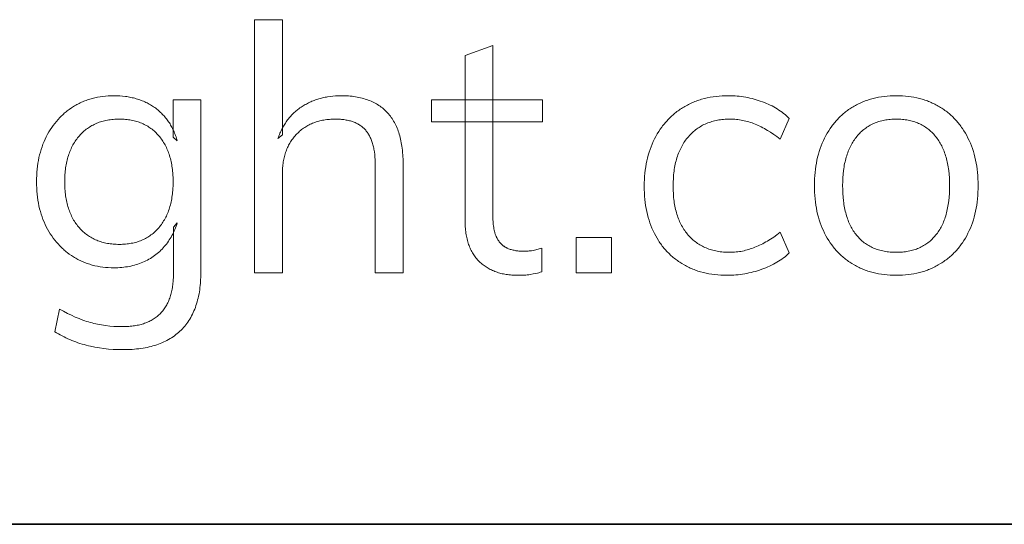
# Model space of a CAD drawing. Header units: millimetres. Extents: x -534 to -34, y 1269 to 1769.
# Tile 44 of 91: x -89.1 to -80.87, y 1281.01 to 1285.23. Entities that reach past the tile are written whole.
import ezdxf

# ---------------------------------------------------------------- set-up
doc = ezdxf.new("R2010")
doc.units = ezdxf.units.MM
doc.layers.add('ROXX_B.FLEX', color=7, linetype='Continuous', true_color=0x000000)

msp = doc.modelspace()

# ---------------------------------------------------------------- linework, layer by layer
at = {"layer": 'ROXX_B.FLEX', "lineweight": 0}
for points in [[(-87.1359, 1283.1115), (-87.1359, 1285.2263), (-87.1359, 1285.2263), (-86.9033, 1285.2263), (-86.9033, 1285.2262), (-86.9033, 1284.2638), (-86.9405, 1284.235), (-86.9367, 1284.2459), (-86.9327, 1284.2566), (-86.9286, 1284.2671), (-86.9243, 1284.2775), (-86.9198, 1284.2877), (-86.9152, 1284.2978), (-86.9104, 1284.3076), (-86.9054, 1284.3174), (-86.9003, 1284.3269), (-86.895, 1284.3363), (-86.8896, 1284.3455), (-86.884, 1284.3546), (-86.8783, 1284.3635), (-86.8724, 1284.3722), (-86.8663, 1284.3807), (-86.8601, 1284.3891), (-86.8537, 1284.3974), (-86.8472, 1284.4054), (-86.8405, 1284.4133), (-86.8337, 1284.4211), (-86.8267, 1284.4286), (-86.8195, 1284.436), (-86.8122, 1284.4433), (-86.8047, 1284.4503), (-86.797, 1284.4572), (-86.7893, 1284.464), (-86.7813, 1284.4705), (-86.7732, 1284.4769), (-86.7649, 1284.4832), (-86.7565, 1284.4893), (-86.7479, 1284.4952), (-86.7392, 1284.5009), (-86.7304, 1284.5065), (-86.7215, 1284.5119), (-86.7125, 1284.5171), (-86.7034, 1284.5221), (-86.6942, 1284.527), (-86.685, 1284.5317), (-86.6756, 1284.5362), (-86.6662, 1284.5405), (-86.6567, 1284.5446), (-86.6471, 1284.5486), (-86.6374, 1284.5524), (-86.6276, 1284.5561), (-86.6178, 1284.5595), (-86.6079, 1284.5628), (-86.5978, 1284.5659), (-86.5877, 1284.5688), (-86.5776, 1284.5715), (-86.5673, 1284.5741), (-86.5569, 1284.5765), (-86.5465, 1284.5787), (-86.536, 1284.5807), (-86.5254, 1284.5826), (-86.5039, 1284.5857), (-86.4821, 1284.5882), (-86.46, 1284.59), (-86.4375, 1284.591), (-86.4147, 1284.5914), (-86.3986, 1284.5913), (-86.3827, 1284.5908), (-86.3671, 1284.5901), (-86.3517, 1284.5892), (-86.3366, 1284.5879), (-86.3217, 1284.5864), (-86.3071, 1284.5846), (-86.2928, 1284.5825), (-86.2787, 1284.5801), (-86.2648, 1284.5774), (-86.2512, 1284.5745), (-86.2379, 1284.5713), (-86.2248, 1284.5678), (-86.212, 1284.564), (-86.1994, 1284.56), (-86.1871, 1284.5556), (-86.175, 1284.551), (-86.1632, 1284.5461), (-86.1517, 1284.541), (-86.1404, 1284.5355), (-86.1293, 1284.5298), (-86.1185, 1284.5238), (-86.108, 1284.5175), (-86.0977, 1284.5109), (-86.0877, 1284.5041), (-86.0779, 1284.497), (-86.0684, 1284.4896), (-86.0591, 1284.4819), (-86.0501, 1284.4739), (-86.0413, 1284.4657), (-86.0328, 1284.4572), (-86.0245, 1284.4484), (-86.0165, 1284.4393), (-86.0088, 1284.4299), (-86.0013, 1284.4203), (-85.9941, 1284.4104), (-85.9871, 1284.4002), (-85.9804, 1284.3897), (-85.9739, 1284.379), (-85.9677, 1284.368), (-85.9617, 1284.3566), (-85.956, 1284.3451), (-85.9505, 1284.3332), (-85.9453, 1284.3211), (-85.9404, 1284.3086), (-85.9357, 1284.2959), (-85.9312, 1284.283), (-85.927, 1284.2697), (-85.9231, 1284.2562), (-85.9194, 1284.2423), (-85.916, 1284.2282), (-85.9128, 1284.2139), (-85.9099, 1284.1992), (-85.9072, 1284.1843), (-85.9048, 1284.1691), (-85.9027, 1284.1536), (-85.9008, 1284.1378), (-85.8991, 1284.1218), (-85.8966, 1284.0888), (-85.895, 1284.0548), (-85.8945, 1284.0196), (-85.8945, 1284.0196), (-85.8945, 1283.1115), (-85.8945, 1283.1115), (-86.1274, 1283.1115), (-86.1274, 1283.1115), (-86.1274, 1284.0081), (-86.1278, 1284.0328), (-86.1287, 1284.0566), (-86.1303, 1284.0797), (-86.1325, 1284.1019), (-86.1353, 1284.1232), (-86.1369, 1284.1336), (-86.1387, 1284.1437), (-86.1407, 1284.1536), (-86.1428, 1284.1634), (-86.1451, 1284.1729), (-86.1475, 1284.1822), (-86.1501, 1284.1913), (-86.1528, 1284.2002), (-86.1557, 1284.2088), (-86.1588, 1284.2173), (-86.162, 1284.2255), (-86.1654, 1284.2336), (-86.1689, 1284.2414), (-86.1726, 1284.249), (-86.1764, 1284.2564), (-86.1804, 1284.2636), (-86.1846, 1284.2706), (-86.1889, 1284.2774), (-86.1934, 1284.284), (-86.198, 1284.2903), (-86.2028, 1284.2964), (-86.2078, 1284.3024), (-86.2129, 1284.3081), (-86.2182, 1284.3137), (-86.2237, 1284.3191), (-86.2293, 1284.3243), (-86.2352, 1284.3293), (-86.2412, 1284.3342), (-86.2474, 1284.3389), (-86.2538, 1284.3433), (-86.2603, 1284.3476), (-86.267, 1284.3518), (-86.274, 1284.3557), (-86.281, 1284.3594), (-86.2883, 1284.363), (-86.2958, 1284.3664), (-86.3034, 1284.3696), (-86.3112, 1284.3726), (-86.3192, 1284.3754), (-86.3274, 1284.3781), (-86.3357, 1284.3806), (-86.3442, 1284.3829), (-86.353, 1284.385), (-86.3618, 1284.3869), (-86.3709, 1284.3886), (-86.3802, 1284.3902), (-86.3896, 1284.3915), (-86.3992, 1284.3927), (-86.409, 1284.3937), (-86.419, 1284.3946), (-86.4291, 1284.3952), (-86.4395, 1284.3957), (-86.45, 1284.3959), (-86.4607, 1284.396), (-86.4732, 1284.3959), (-86.4855, 1284.3955), (-86.4977, 1284.3949), (-86.5097, 1284.3941), (-86.5215, 1284.393), (-86.5332, 1284.3917), (-86.5448, 1284.3901), (-86.5562, 1284.3883), (-86.5674, 1284.3863), (-86.5785, 1284.384), (-86.5894, 1284.3814), (-86.6002, 1284.3787), (-86.6108, 1284.3757), (-86.6212, 1284.3724), (-86.6315, 1284.3689), (-86.6417, 1284.3652), (-86.6517, 1284.3612), (-86.6615, 1284.3569), (-86.6712, 1284.3525), (-86.6807, 1284.3478), (-86.69, 1284.3428), (-86.6992, 1284.3376), (-86.7083, 1284.3322), (-86.7172, 1284.3265), (-86.7259, 1284.3205), (-86.7345, 1284.3144), (-86.7429, 1284.308), (-86.7512, 1284.3013), (-86.7593, 1284.2944), (-86.7672, 1284.2872), (-86.775, 1284.2798), (-86.7827, 1284.2722), (-86.7901, 1284.2644), (-86.7973, 1284.2565), (-86.8042, 1284.2483), (-86.8109, 1284.2401), (-86.8174, 1284.2316), (-86.8236, 1284.223), (-86.8297, 1284.2142), (-86.8354, 1284.2052), (-86.841, 1284.196), (-86.8463, 1284.1867), (-86.8513, 1284.1772), (-86.8562, 1284.1676), (-86.8608, 1284.1578), (-86.8651, 1284.1478), (-86.8692, 1284.1376), (-86.8731, 1284.1273), (-86.8768, 1284.1168), (-86.8802, 1284.1061), (-86.8834, 1284.0953), (-86.8864, 1284.0843), (-86.8891, 1284.0731), (-86.8915, 1284.0617), (-86.8938, 1284.0502), (-86.8958, 1284.0385), (-86.8976, 1284.0267), (-86.8991, 1284.0147), (-86.9004, 1284.0025), (-86.9015, 1283.9901), (-86.9023, 1283.9776), (-86.9029, 1283.9649), (-86.9032, 1283.952), (-86.9033, 1283.939), (-86.9033, 1283.9389), (-86.9033, 1283.1115), (-86.9034, 1283.1115)], [(-84.7366, 1283.3185), (-84.7366, 1283.1203), (-84.7489, 1283.1167), (-84.761, 1283.1134), (-84.7732, 1283.1104), (-84.7853, 1283.1076), (-84.8093, 1283.1026), (-84.8331, 1283.0985), (-84.8451, 1283.0968), (-84.8574, 1283.0954), (-84.8701, 1283.0941), (-84.883, 1283.0932), (-84.8962, 1283.0924), (-84.9098, 1283.0919), (-84.9376, 1283.0915), (-84.9502, 1283.0916), (-84.9625, 1283.092), (-84.9747, 1283.0925), (-84.9867, 1283.0933), (-84.9986, 1283.0943), (-85.0103, 1283.0955), (-85.0219, 1283.097), (-85.0333, 1283.0987), (-85.0445, 1283.1006), (-85.0556, 1283.1027), (-85.0665, 1283.1051), (-85.0772, 1283.1077), (-85.0878, 1283.1105), (-85.0982, 1283.1135), (-85.1085, 1283.1168), (-85.1186, 1283.1202), (-85.1285, 1283.1239), (-85.1383, 1283.1279), (-85.1479, 1283.132), (-85.1574, 1283.1364), (-85.1667, 1283.141), (-85.1758, 1283.1458), (-85.1848, 1283.1509), (-85.1936, 1283.1562), (-85.2022, 1283.1617), (-85.2107, 1283.1674), (-85.2191, 1283.1734), (-85.2272, 1283.1796), (-85.2352, 1283.186), (-85.2431, 1283.1926), (-85.2507, 1283.1995), (-85.2582, 1283.2066), (-85.2656, 1283.2138), (-85.2726, 1283.2214), (-85.2795, 1283.2291), (-85.2861, 1283.237), (-85.2925, 1283.2452), (-85.2987, 1283.2536), (-85.3046, 1283.2623), (-85.3103, 1283.2711), (-85.3158, 1283.2802), (-85.321, 1283.2895), (-85.326, 1283.2991), (-85.3308, 1283.3088), (-85.3354, 1283.3188), (-85.3397, 1283.329), (-85.3438, 1283.3395), (-85.3476, 1283.3501), (-85.3512, 1283.361), (-85.3546, 1283.3721), (-85.3578, 1283.3834), (-85.3607, 1283.395), (-85.3634, 1283.4068), (-85.3658, 1283.4188), (-85.368, 1283.431), (-85.37, 1283.4434), (-85.3718, 1283.4561), (-85.3733, 1283.469), (-85.3746, 1283.4821), (-85.3756, 1283.4954), (-85.3764, 1283.509), (-85.377, 1283.5228), (-85.3775, 1283.551), (-85.3775, 1283.5511), (-85.3775, 1284.9274), (-85.3775, 1284.9274), (-85.1446, 1285.0109), (-85.1446, 1285.0109), (-85.1446, 1283.5826), (-85.1445, 1283.5684), (-85.1441, 1283.5547), (-85.1434, 1283.5414), (-85.1425, 1283.5284), (-85.1414, 1283.5159), (-85.14, 1283.5037), (-85.1383, 1283.492), (-85.1364, 1283.4806), (-85.1342, 1283.4697), (-85.1318, 1283.4591), (-85.1291, 1283.449), (-85.1276, 1283.4441), (-85.1261, 1283.4392), (-85.1245, 1283.4345), (-85.1229, 1283.4299), (-85.1212, 1283.4254), (-85.1194, 1283.421), (-85.1175, 1283.4167), (-85.1156, 1283.4125), (-85.1137, 1283.4084), (-85.1096, 1283.4005), (-85.1074, 1283.3967), (-85.1053, 1283.3929), (-85.1031, 1283.3892), (-85.1008, 1283.3856), (-85.0985, 1283.3821), (-85.0961, 1283.3786), (-85.0937, 1283.3753), (-85.0913, 1283.372), (-85.0888, 1283.3687), (-85.0862, 1283.3656), (-85.0836, 1283.3625), (-85.0809, 1283.3595), (-85.0782, 1283.3566), (-85.0755, 1283.3537), (-85.0727, 1283.3509), (-85.0698, 1283.3482), (-85.0669, 1283.3456), (-85.064, 1283.3431), (-85.061, 1283.3406), (-85.0579, 1283.3382), (-85.0548, 1283.3359), (-85.0517, 1283.3336), (-85.0485, 1283.3314), (-85.0452, 1283.3293), (-85.0419, 1283.3273), (-85.0386, 1283.3254), (-85.0352, 1283.3235), (-85.0318, 1283.3217), (-85.0283, 1283.3199), (-85.0247, 1283.3183), (-85.0211, 1283.3167), (-85.0139, 1283.3138), (-85.0066, 1283.311), (-84.9991, 1283.3085), (-84.9915, 1283.3061), (-84.9838, 1283.3039), (-84.9761, 1283.302), (-84.9681, 1283.3002), (-84.9601, 1283.2986), (-84.952, 1283.2971), (-84.9438, 1283.2959), (-84.9354, 1283.2949), (-84.927, 1283.294), (-84.9184, 1283.2934), (-84.9097, 1283.2929), (-84.9009, 1283.2926), (-84.892, 1283.2925), (-84.871, 1283.2928), (-84.8609, 1283.2933), (-84.851, 1283.2939), (-84.8414, 1283.2947), (-84.8321, 1283.2958), (-84.823, 1283.297), (-84.8054, 1283.2999), (-84.7963, 1283.3017), (-84.7871, 1283.3038), (-84.7775, 1283.3062), (-84.7677, 1283.3089), (-84.7576, 1283.3118)], [(-88.2363, 1282.4707), (-88.2769, 1282.4712), (-88.3169, 1282.473), (-88.3562, 1282.4759), (-88.3948, 1282.48), (-88.4327, 1282.4852), (-88.47, 1282.4917), (-88.5065, 1282.4993), (-88.5246, 1282.5035), (-88.5425, 1282.508), (-88.5601, 1282.5128), (-88.5777, 1282.5179), (-88.595, 1282.5233), (-88.6122, 1282.529), (-88.6292, 1282.535), (-88.6461, 1282.5413), (-88.6628, 1282.5478), (-88.6793, 1282.5547), (-88.6956, 1282.5619), (-88.7118, 1282.5693), (-88.7278, 1282.577), (-88.7436, 1282.5851), (-88.7593, 1282.5934), (-88.7748, 1282.602), (-88.7901, 1282.6109), (-88.8052, 1282.6201), (-88.8052, 1282.6201), (-88.7652, 1282.8098), (-88.7318, 1282.7912), (-88.6987, 1282.7738), (-88.666, 1282.7578), (-88.6338, 1282.7431), (-88.6021, 1282.7298), (-88.5707, 1282.7178), (-88.5553, 1282.7123), (-88.5399, 1282.7072), (-88.5246, 1282.7024), (-88.5095, 1282.6979), (-88.4943, 1282.6937), (-88.4789, 1282.6898), (-88.4632, 1282.6861), (-88.4472, 1282.6828), (-88.431, 1282.6796), (-88.4146, 1282.6768), (-88.3979, 1282.6742), (-88.3809, 1282.6719), (-88.3463, 1282.6681), (-88.3106, 1282.6654), (-88.2739, 1282.6638), (-88.2363, 1282.6632), (-88.2109, 1282.6637), (-88.1985, 1282.6642), (-88.1862, 1282.6649), (-88.1742, 1282.6659), (-88.1623, 1282.6671), (-88.1507, 1282.6685), (-88.1392, 1282.6701), (-88.1279, 1282.672), (-88.1169, 1282.674), (-88.106, 1282.6763), (-88.0953, 1282.6788), (-88.0848, 1282.6815), (-88.0745, 1282.6844), (-88.0643, 1282.6875), (-88.0544, 1282.6908), (-88.0447, 1282.6944), (-88.0351, 1282.6982), (-88.0258, 1282.7022), (-88.0166, 1282.7064), (-88.0077, 1282.7108), (-87.9989, 1282.7154), (-87.9903, 1282.7203), (-87.9819, 1282.7254), (-87.9738, 1282.7307), (-87.9658, 1282.7362), (-87.958, 1282.7419), (-87.9504, 1282.7478), (-87.943, 1282.754), (-87.9358, 1282.7603), (-87.9288, 1282.7669), (-87.922, 1282.7737), (-87.9153, 1282.7807), (-87.9089, 1282.788), (-87.9027, 1282.7954), (-87.8967, 1282.803), (-87.8909, 1282.8109), (-87.8853, 1282.819), (-87.8799, 1282.8273), (-87.8748, 1282.8358), (-87.8698, 1282.8445), (-87.8651, 1282.8534), (-87.8605, 1282.8626), (-87.8562, 1282.8719), (-87.8521, 1282.8815), (-87.8482, 1282.8912), (-87.8445, 1282.9012), (-87.841, 1282.9114), (-87.8377, 1282.9218), (-87.8347, 1282.9324), (-87.8318, 1282.9432), (-87.8292, 1282.9542), (-87.8267, 1282.9655), (-87.8245, 1282.9769), (-87.8225, 1282.9886), (-87.8207, 1283.0004), (-87.8191, 1283.0125), (-87.8178, 1283.0248), (-87.8166, 1283.0372), (-87.8156, 1283.0499), (-87.8144, 1283.0759), (-87.8139, 1283.1027), (-87.8139, 1283.1028), (-87.8139, 1283.4935), (-87.7824, 1283.531), (-87.7869, 1283.5167), (-87.7917, 1283.5027), (-87.7967, 1283.4889), (-87.8021, 1283.4753), (-87.8078, 1283.462), (-87.8138, 1283.4489), (-87.8201, 1283.4361), (-87.8267, 1283.4235), (-87.8336, 1283.4111), (-87.8408, 1283.399), (-87.8483, 1283.3871), (-87.8561, 1283.3755), (-87.8642, 1283.3641), (-87.8726, 1283.353), (-87.8814, 1283.3421), (-87.8904, 1283.3314), (-87.8996, 1283.3209), (-87.9091, 1283.3108), (-87.9189, 1283.3009), (-87.9289, 1283.2913), (-87.9392, 1283.2821), (-87.9498, 1283.2731), (-87.9607, 1283.2645), (-87.9718, 1283.2562), (-87.9832, 1283.2481), (-87.9948, 1283.2404), (-88.0067, 1283.233), (-88.0189, 1283.2259), (-88.0313, 1283.2191), (-88.0439, 1283.2127), (-88.0568, 1283.2065), (-88.07, 1283.2006), (-88.0834, 1283.1951), (-88.097, 1283.1899), (-88.1109, 1283.185), (-88.1249, 1283.1805), (-88.1392, 1283.1764), (-88.1537, 1283.1727), (-88.1685, 1283.1692), (-88.1834, 1283.1662), (-88.1986, 1283.1635), (-88.214, 1283.1611), (-88.2297, 1283.1592), (-88.2456, 1283.1575), (-88.2617, 1283.1563), (-88.278, 1283.1554), (-88.2945, 1283.1548), (-88.3113, 1283.1547), (-88.3352, 1283.155), (-88.3587, 1283.1561), (-88.3819, 1283.1578), (-88.4046, 1283.1603), (-88.427, 1283.1635), (-88.449, 1283.1674), (-88.4706, 1283.172), (-88.4813, 1283.1745), (-88.4919, 1283.1773), (-88.5024, 1283.1802), (-88.5128, 1283.1833), (-88.5231, 1283.1866), (-88.5333, 1283.19), (-88.5434, 1283.1936), (-88.5535, 1283.1974), (-88.5634, 1283.2014), (-88.5733, 1283.2056), (-88.583, 1283.2099), (-88.5927, 1283.2144), (-88.6023, 1283.2191), (-88.6117, 1283.2239), (-88.6211, 1283.229), (-88.6304, 1283.2342), (-88.6397, 1283.2396), (-88.6488, 1283.2451), (-88.6667, 1283.2567), (-88.6841, 1283.2689), (-88.701, 1283.2816), (-88.7093, 1283.2881), (-88.7174, 1283.2948), (-88.7255, 1283.3016), (-88.7334, 1283.3086), (-88.7412, 1283.3157), (-88.7488, 1283.3229), (-88.7638, 1283.3378), (-88.7782, 1283.3532), (-88.7922, 1283.3692), (-88.8056, 1283.3857), (-88.8186, 1283.4028), (-88.8311, 1283.4204), (-88.8431, 1283.4386), (-88.8546, 1283.4573), (-88.8656, 1283.4765), (-88.8761, 1283.4963), (-88.886, 1283.5166), (-88.8952, 1283.5374), (-88.9038, 1283.5586), (-88.9118, 1283.5802), (-88.9191, 1283.6023), (-88.9258, 1283.6247), (-88.9319, 1283.6477), (-88.9373, 1283.671), (-88.9421, 1283.6947), (-88.9463, 1283.7189), (-88.9498, 1283.7435), (-88.9527, 1283.7686), (-88.9549, 1283.7941), (-88.9565, 1283.8199), (-88.9575, 1283.8463), (-88.9578, 1283.873), (-88.9575, 1283.8998), (-88.9565, 1283.9261), (-88.9549, 1283.952), (-88.9527, 1283.9774), (-88.9498, 1284.0024), (-88.9463, 1284.027), (-88.9421, 1284.0512), (-88.9373, 1284.0749), (-88.9319, 1284.0982), (-88.9258, 1284.1211), (-88.9191, 1284.1435), (-88.9118, 1284.1655), (-88.9038, 1284.1871), (-88.8952, 1284.2083), (-88.886, 1284.2291), (-88.8761, 1284.2494), (-88.8656, 1284.2693), (-88.8546, 1284.2886), (-88.8431, 1284.3073), (-88.8311, 1284.3255), (-88.8186, 1284.3431), (-88.8056, 1284.3602), (-88.7922, 1284.3768), (-88.7782, 1284.3928), (-88.7638, 1284.4082), (-88.7563, 1284.4157), (-88.7488, 1284.4231), (-88.7412, 1284.4304), (-88.7334, 1284.4375), (-88.7255, 1284.4444), (-88.7174, 1284.4512), (-88.7093, 1284.4579), (-88.701, 1284.4645), (-88.6841, 1284.4772), (-88.6667, 1284.4893), (-88.6488, 1284.5009), (-88.6397, 1284.5065), (-88.6304, 1284.5119), (-88.6211, 1284.5171), (-88.6117, 1284.5221), (-88.6023, 1284.527), (-88.5927, 1284.5317), (-88.583, 1284.5362), (-88.5733, 1284.5405), (-88.5634, 1284.5446), (-88.5535, 1284.5486), (-88.5434, 1284.5524), (-88.5333, 1284.5561), (-88.5231, 1284.5595), (-88.5128, 1284.5628), (-88.5024, 1284.5659), (-88.4919, 1284.5688), (-88.4813, 1284.5715), (-88.4706, 1284.5741), (-88.449, 1284.5787), (-88.427, 1284.5826), (-88.4046, 1284.5857), (-88.3819, 1284.5882), (-88.3587, 1284.59), (-88.3352, 1284.591), (-88.3113, 1284.5914), (-88.2865, 1284.591), (-88.262, 1284.5899), (-88.2381, 1284.5879), (-88.2147, 1284.5852), (-88.2031, 1284.5836), (-88.1917, 1284.5817), (-88.1804, 1284.5797), (-88.1692, 1284.5775), (-88.1581, 1284.5751), (-88.1472, 1284.5725), (-88.1364, 1284.5697), (-88.1256, 1284.5667), (-88.1151, 1284.5635), (-88.1046, 1284.5601), (-88.0943, 1284.5565), (-88.084, 1284.5528), (-88.0739, 1284.5488), (-88.0639, 1284.5446), (-88.0541, 1284.5403), (-88.0443, 1284.5358), (-88.0347, 1284.531), (-88.0252, 1284.5261), (-88.0158, 1284.521), (-88.0066, 1284.5157), (-87.9974, 1284.5102), (-87.9884, 1284.5045), (-87.9795, 1284.4986), (-87.9707, 1284.4925), (-87.9621, 1284.4862), (-87.9537, 1284.4797), (-87.9454, 1284.4732), (-87.9373, 1284.4664), (-87.9294, 1284.4595), (-87.9216, 1284.4524), (-87.9141, 1284.4452), (-87.9067, 1284.4379), (-87.8995, 1284.4304), (-87.8924, 1284.4227), (-87.8856, 1284.4149), (-87.8789, 1284.4069), (-87.8724, 1284.3988), (-87.8661, 1284.3905), (-87.8599, 1284.382), (-87.8539, 1284.3734), (-87.8481, 1284.3647), (-87.8425, 1284.3558), (-87.8371, 1284.3467), (-87.8318, 1284.3375), (-87.8267, 1284.3281), (-87.8218, 1284.3186), (-87.8171, 1284.3089), (-87.8125, 1284.2991), (-87.8081, 1284.2891), (-87.8039, 1284.2789), (-87.7999, 1284.2686), (-87.796, 1284.2581), (-87.7923, 1284.2475), (-87.7888, 1284.2367), (-87.7855, 1284.2258), (-87.7824, 1284.2147), (-87.8168, 1284.2466), (-87.8168, 1284.2466), (-87.8168, 1284.557), (-87.8167, 1284.557), (-87.5842, 1284.557), (-87.5842, 1284.557), (-87.5842, 1283.1231), (-87.5848, 1283.0831), (-87.5868, 1283.0443), (-87.5882, 1283.0254), (-87.59, 1283.0068), (-87.5921, 1282.9886), (-87.5945, 1282.9706), (-87.5973, 1282.953), (-87.6003, 1282.9357), (-87.6037, 1282.9187), (-87.6074, 1282.902), (-87.6115, 1282.8856), (-87.6158, 1282.8696), (-87.6205, 1282.8538), (-87.6255, 1282.8384), (-87.6308, 1282.8233), (-87.6365, 1282.8085), (-87.6424, 1282.794), (-87.6487, 1282.7798), (-87.6553, 1282.766), (-87.6623, 1282.7525), (-87.6695, 1282.7392), (-87.6771, 1282.7263), (-87.685, 1282.7138), (-87.6933, 1282.7015), (-87.7018, 1282.6895), (-87.7107, 1282.6779), (-87.7199, 1282.6666), (-87.7294, 1282.6555), (-87.7392, 1282.6448), (-87.7494, 1282.6345), (-87.7599, 1282.6244), (-87.7707, 1282.6146), (-87.7818, 1282.6052), (-87.7932, 1282.5961), (-87.8049, 1282.5873), (-87.8169, 1282.5788), (-87.8292, 1282.5707), (-87.8418, 1282.5628), (-87.8547, 1282.5553), (-87.868, 1282.5481), (-87.8815, 1282.5412), (-87.8953, 1282.5347), (-87.9095, 1282.5284), (-87.9239, 1282.5225), (-87.9387, 1282.5169), (-87.9538, 1282.5116), (-87.9691, 1282.5067), (-87.9848, 1282.502), (-88.0008, 1282.4977), (-88.0171, 1282.4937), (-88.0337, 1282.49), (-88.0506, 1282.4867), (-88.0678, 1282.4836), (-88.0853, 1282.4809), (-88.1031, 1282.4785), (-88.1212, 1282.4764), (-88.1396, 1282.4747), (-88.1583, 1282.4732), (-88.1774, 1282.4721), (-88.1967, 1282.4713)], [(-83.188, 1283.0915), (-83.2143, 1283.0919), (-83.2403, 1283.0929), (-83.2657, 1283.0947), (-83.2907, 1283.0972), (-83.3153, 1283.1005), (-83.3394, 1283.1044), (-83.3631, 1283.1091), (-83.3863, 1283.1144), (-83.409, 1283.1205), (-83.4202, 1283.1239), (-83.4313, 1283.1274), (-83.4423, 1283.131), (-83.4532, 1283.1349), (-83.4639, 1283.1389), (-83.4746, 1283.1432), (-83.4851, 1283.1476), (-83.4955, 1283.1521), (-83.5058, 1283.1569), (-83.516, 1283.1618), (-83.5261, 1283.167), (-83.536, 1283.1723), (-83.5459, 1283.1777), (-83.5653, 1283.1892), (-83.5748, 1283.1952), (-83.5842, 1283.2012), (-83.5934, 1283.2075), (-83.6025, 1283.2139), (-83.6115, 1283.2204), (-83.6203, 1283.2271), (-83.629, 1283.2339), (-83.6376, 1283.2409), (-83.646, 1283.248), (-83.6542, 1283.2553), (-83.6624, 1283.2627), (-83.6703, 1283.2703), (-83.6782, 1283.278), (-83.6859, 1283.2859), (-83.6935, 1283.2939), (-83.7009, 1283.302), (-83.7082, 1283.3103), (-83.7153, 1283.3188), (-83.7223, 1283.3274), (-83.7292, 1283.3361), (-83.7359, 1283.345), (-83.7425, 1283.354), (-83.749, 1283.3632), (-83.7553, 1283.3725), (-83.7614, 1283.382), (-83.7734, 1283.4014), (-83.7847, 1283.4214), (-83.7955, 1283.4419), (-83.8059, 1283.463), (-83.8155, 1283.4846), (-83.8245, 1283.5066), (-83.8328, 1283.5291), (-83.8404, 1283.552), (-83.8474, 1283.5755), (-83.8537, 1283.5994), (-83.8593, 1283.6238), (-83.8642, 1283.6486), (-83.8685, 1283.6739), (-83.8722, 1283.6997), (-83.8751, 1283.726), (-83.8775, 1283.7528), (-83.8791, 1283.78), (-83.8801, 1283.8077), (-83.8804, 1283.8358), (-83.8801, 1283.8637), (-83.8791, 1283.891), (-83.8774, 1283.918), (-83.875, 1283.9446), (-83.872, 1283.9707), (-83.8683, 1283.9964), (-83.8639, 1284.0217), (-83.8588, 1284.0466), (-83.8531, 1284.0711), (-83.8467, 1284.0951), (-83.8396, 1284.1188), (-83.8319, 1284.142), (-83.8235, 1284.1648), (-83.8144, 1284.1872), (-83.8046, 1284.2092), (-83.7941, 1284.2308), (-83.7831, 1284.2518), (-83.7714, 1284.2723), (-83.7593, 1284.2921), (-83.7465, 1284.3114), (-83.7332, 1284.3301), (-83.7264, 1284.3393), (-83.7194, 1284.3482), (-83.7122, 1284.3571), (-83.7049, 1284.3658), (-83.6975, 1284.3743), (-83.69, 1284.3827), (-83.6823, 1284.3909), (-83.6744, 1284.399), (-83.6664, 1284.407), (-83.6583, 1284.4148), (-83.6501, 1284.4224), (-83.6417, 1284.4299), (-83.6331, 1284.4373), (-83.6244, 1284.4445), (-83.6156, 1284.4515), (-83.6067, 1284.4584), (-83.5976, 1284.4652), (-83.5883, 1284.4718), (-83.579, 1284.4783), (-83.5694, 1284.4846), (-83.5598, 1284.4907), (-83.55, 1284.4967), (-83.5401, 1284.5025), (-83.53, 1284.5082), (-83.5199, 1284.5136), (-83.5096, 1284.5189), (-83.4993, 1284.524), (-83.4888, 1284.5289), (-83.4782, 1284.5336), (-83.4675, 1284.5381), (-83.4566, 1284.5425), (-83.4457, 1284.5466), (-83.4346, 1284.5506), (-83.4235, 1284.5544), (-83.4122, 1284.558), (-83.4008, 1284.5614), (-83.3777, 1284.5677), (-83.3541, 1284.5733), (-83.3301, 1284.5781), (-83.3056, 1284.5822), (-83.2807, 1284.5855), (-83.2553, 1284.5881), (-83.2295, 1284.5899), (-83.2032, 1284.591), (-83.1764, 1284.5914), (-83.1581, 1284.5912), (-83.1399, 1284.5906), (-83.1218, 1284.5896), (-83.1037, 1284.5882), (-83.0858, 1284.5865), (-83.0679, 1284.5843), (-83.0501, 1284.5817), (-83.0324, 1284.5788), (-83.0148, 1284.5754), (-82.9972, 1284.5717), (-82.9797, 1284.5675), (-82.9623, 1284.563), (-82.945, 1284.5581), (-82.9277, 1284.5527), (-82.9105, 1284.547), (-82.8934, 1284.5409), (-82.8765, 1284.5345), (-82.86, 1284.5278), (-82.8439, 1284.5207), (-82.8281, 1284.5134), (-82.8127, 1284.5058), (-82.7977, 1284.4978), (-82.7831, 1284.4896), (-82.7688, 1284.481), (-82.7549, 1284.4721), (-82.7414, 1284.463), (-82.7282, 1284.4535), (-82.7154, 1284.4437), (-82.703, 1284.4336), (-82.691, 1284.4233), (-82.6794, 1284.4126), (-82.6682, 1284.4016), (-82.6682, 1284.4016), (-82.7453, 1284.2294), (-82.7718, 1284.2495), (-82.7982, 1284.2684), (-82.8245, 1284.286), (-82.8506, 1284.3022), (-82.8636, 1284.3099), (-82.8765, 1284.3172), (-82.8895, 1284.3242), (-82.9024, 1284.3309), (-82.9153, 1284.3372), (-82.9281, 1284.3432), (-82.9409, 1284.3489), (-82.9537, 1284.3543), (-82.9665, 1284.3593), (-82.9793, 1284.364), (-82.9922, 1284.3684), (-83.0052, 1284.3725), (-83.0182, 1284.3762), (-83.0313, 1284.3797), (-83.0444, 1284.3828), (-83.0576, 1284.3855), (-83.0708, 1284.388), (-83.0841, 1284.3901), (-83.0974, 1284.3919), (-83.1108, 1284.3934), (-83.1242, 1284.3945), (-83.1377, 1284.3954), (-83.1513, 1284.3959), (-83.1649, 1284.396), (-83.1784, 1284.3959), (-83.1918, 1284.3955), (-83.2051, 1284.3947), (-83.2181, 1284.3937), (-83.231, 1284.3925), (-83.2437, 1284.3909), (-83.2562, 1284.389), (-83.2685, 1284.3869), (-83.2807, 1284.3844), (-83.2926, 1284.3817), (-83.3044, 1284.3787), (-83.3161, 1284.3754), (-83.3275, 1284.3719), (-83.3388, 1284.368), (-83.3498, 1284.3638), (-83.3608, 1284.3594), (-83.3715, 1284.3547), (-83.382, 1284.3497), (-83.3924, 1284.3444), (-83.4026, 1284.3388), (-83.4126, 1284.3329), (-83.4225, 1284.3268), (-83.4322, 1284.3203), (-83.4417, 1284.3136), (-83.451, 1284.3066), (-83.4602, 1284.2993), (-83.4691, 1284.2917), (-83.4779, 1284.2838), (-83.4866, 1284.2756), (-83.495, 1284.2672), (-83.5033, 1284.2584), (-83.5114, 1284.2494), (-83.5192, 1284.2401), (-83.5268, 1284.2306), (-83.5342, 1284.2208), (-83.5413, 1284.2108), (-83.5481, 1284.2006), (-83.5547, 1284.1902), (-83.5611, 1284.1795), (-83.5672, 1284.1686), (-83.573, 1284.1574), (-83.5786, 1284.146), (-83.584, 1284.1344), (-83.5891, 1284.1225), (-83.594, 1284.1104), (-83.5986, 1284.0981), (-83.603, 1284.0855), (-83.6071, 1284.0727), (-83.611, 1284.0597), (-83.6146, 1284.0464), (-83.6179, 1284.0329), (-83.6211, 1284.0192), (-83.6239, 1284.0052), (-83.6266, 1283.991), (-83.629, 1283.9766), (-83.6311, 1283.9619), (-83.633, 1283.947), (-83.6346, 1283.9318), (-83.6371, 1283.9008), (-83.6386, 1283.8688), (-83.6391, 1283.8358), (-83.6386, 1283.8032), (-83.6371, 1283.7716), (-83.6347, 1283.7409), (-83.633, 1283.7258), (-83.6312, 1283.7111), (-83.6291, 1283.6965), (-83.6268, 1283.6823), (-83.6242, 1283.6682), (-83.6213, 1283.6544), (-83.6182, 1283.6408), (-83.6149, 1283.6274), (-83.6113, 1283.6143), (-83.6075, 1283.6014), (-83.6035, 1283.5888), (-83.5991, 1283.5764), (-83.5946, 1283.5642), (-83.5898, 1283.5523), (-83.5847, 1283.5406), (-83.5794, 1283.5291), (-83.5739, 1283.5179), (-83.5681, 1283.5069), (-83.562, 1283.4962), (-83.5557, 1283.4857), (-83.5492, 1283.4754), (-83.5424, 1283.4653), (-83.5354, 1283.4555), (-83.5281, 1283.446), (-83.5206, 1283.4366), (-83.5128, 1283.4275), (-83.5048, 1283.4187), (-83.4967, 1283.4102), (-83.4883, 1283.4019), (-83.4797, 1283.3939), (-83.471, 1283.3862), (-83.4621, 1283.3787), (-83.453, 1283.3716), (-83.4437, 1283.3647), (-83.4342, 1283.3581), (-83.4245, 1283.3518), (-83.4147, 1283.3457), (-83.4047, 1283.34), (-83.3944, 1283.3345), (-83.384, 1283.3293), (-83.3734, 1283.3244), (-83.3626, 1283.3197), (-83.3517, 1283.3154), (-83.3405, 1283.3113), (-83.3292, 1283.3075), (-83.3176, 1283.304), (-83.3059, 1283.3008), (-83.294, 1283.2978), (-83.282, 1283.2951), (-83.2697, 1283.2927), (-83.2572, 1283.2906), (-83.2446, 1283.2888), (-83.2318, 1283.2873), (-83.2187, 1283.286), (-83.2056, 1283.285), (-83.1922, 1283.2843), (-83.1786, 1283.2839), (-83.1649, 1283.2837), (-83.1516, 1283.2839), (-83.1383, 1283.2844), (-83.1251, 1283.2852), (-83.1119, 1283.2864), (-83.0987, 1283.2878), (-83.0856, 1283.2897), (-83.0724, 1283.2918), (-83.0593, 1283.2943), (-83.0462, 1283.2971), (-83.0331, 1283.3002), (-83.0201, 1283.3036), (-83.0071, 1283.3074), (-82.994, 1283.3115), (-82.981, 1283.316), (-82.9681, 1283.3207), (-82.9551, 1283.3258), (-82.9422, 1283.3311), (-82.9292, 1283.3368), (-82.9163, 1283.3427), (-82.9033, 1283.349), (-82.8902, 1283.3557), (-82.8772, 1283.3627), (-82.8641, 1283.37), (-82.851, 1283.3776), (-82.8379, 1283.3856), (-82.8247, 1283.3939), (-82.7983, 1283.4115), (-82.7719, 1283.4304), (-82.7453, 1283.4507), (-82.7453, 1283.4507), (-82.6682, 1283.2781), (-82.6798, 1283.2675), (-82.6918, 1283.2571), (-82.7042, 1283.247), (-82.717, 1283.2372), (-82.7301, 1283.2277), (-82.7436, 1283.2185), (-82.7575, 1283.2095), (-82.7717, 1283.2008), (-82.7863, 1283.1924), (-82.8013, 1283.1843), (-82.8167, 1283.1765), (-82.8324, 1283.169), (-82.8485, 1283.1617), (-82.865, 1283.1547), (-82.8818, 1283.1481), (-82.899, 1283.1417), (-82.9165, 1283.1356), (-82.9341, 1283.1299), (-82.9518, 1283.1247), (-82.9695, 1283.1198), (-82.9873, 1283.1153), (-83.0052, 1283.1112), (-83.0231, 1283.1074), (-83.0411, 1283.1041), (-83.0592, 1283.1012), (-83.0774, 1283.0986), (-83.0956, 1283.0964), (-83.1139, 1283.0947), (-83.1323, 1283.0933), (-83.1508, 1283.0923), (-83.1694, 1283.0917)], [(-81.7744, 1283.0915), (-81.8, 1283.0919), (-81.8253, 1283.0929), (-81.8501, 1283.0947), (-81.8745, 1283.0972), (-81.8985, 1283.1005), (-81.9221, 1283.1044), (-81.9452, 1283.1091), (-81.968, 1283.1144), (-81.9903, 1283.1205), (-82.0013, 1283.1239), (-82.0122, 1283.1274), (-82.023, 1283.131), (-82.0337, 1283.1349), (-82.0443, 1283.1389), (-82.0548, 1283.1432), (-82.0652, 1283.1476), (-82.0755, 1283.1521), (-82.0857, 1283.1569), (-82.0957, 1283.1618), (-82.1057, 1283.167), (-82.1156, 1283.1723), (-82.1253, 1283.1777), (-82.1445, 1283.1892), (-82.1539, 1283.1952), (-82.1632, 1283.2013), (-82.1723, 1283.2075), (-82.1813, 1283.2139), (-82.1902, 1283.2205), (-82.1989, 1283.2272), (-82.2075, 1283.234), (-82.2159, 1283.241), (-82.2243, 1283.2482), (-82.2324, 1283.2555), (-82.2405, 1283.263), (-82.2484, 1283.2706), (-82.2562, 1283.2783), (-82.2638, 1283.2862), (-82.2714, 1283.2943), (-82.2787, 1283.3025), (-82.286, 1283.3109), (-82.2931, 1283.3194), (-82.3001, 1283.328), (-82.3069, 1283.3368), (-82.3136, 1283.3458), (-82.3267, 1283.3641), (-82.3392, 1283.383), (-82.3512, 1283.4025), (-82.3626, 1283.4226), (-82.3735, 1283.4433), (-82.3838, 1283.4646), (-82.3934, 1283.4863), (-82.4023, 1283.5085), (-82.4106, 1283.5312), (-82.4182, 1283.5544), (-82.4252, 1283.5781), (-82.4315, 1283.6022), (-82.4371, 1283.6269), (-82.4421, 1283.652), (-82.4464, 1283.6776), (-82.4501, 1283.7037), (-82.4531, 1283.7303), (-82.4554, 1283.7574), (-82.4571, 1283.7849), (-82.4581, 1283.813), (-82.4584, 1283.8415), (-82.4581, 1283.8696), (-82.4571, 1283.8973), (-82.4554, 1283.9245), (-82.4531, 1283.9513), (-82.4501, 1283.9776), (-82.4464, 1284.0035), (-82.4421, 1284.029), (-82.4371, 1284.054), (-82.4315, 1284.0785), (-82.4252, 1284.1026), (-82.4182, 1284.1263), (-82.4106, 1284.1495), (-82.4023, 1284.1723), (-82.3934, 1284.1946), (-82.3838, 1284.2164), (-82.3735, 1284.2378), (-82.3626, 1284.2587), (-82.3512, 1284.279), (-82.3392, 1284.2987), (-82.3267, 1284.3177), (-82.3136, 1284.3362), (-82.3069, 1284.3452), (-82.3001, 1284.3541), (-82.2931, 1284.3628), (-82.286, 1284.3713), (-82.2787, 1284.3797), (-82.2714, 1284.388), (-82.2638, 1284.3961), (-82.2562, 1284.4041), (-82.2484, 1284.4119), (-82.2405, 1284.4195), (-82.2324, 1284.427), (-82.2243, 1284.4344), (-82.2159, 1284.4416), (-82.2075, 1284.4486), (-82.1989, 1284.4555), (-82.1902, 1284.4622), (-82.1813, 1284.4688), (-82.1723, 1284.4753), (-82.1632, 1284.4816), (-82.1539, 1284.4877), (-82.1445, 1284.4937), (-82.135, 1284.4995), (-82.1253, 1284.5051), (-82.1156, 1284.5106), (-82.1057, 1284.5159), (-82.0957, 1284.521), (-82.0857, 1284.5259), (-82.0755, 1284.5306), (-82.0652, 1284.5352), (-82.0548, 1284.5396), (-82.0443, 1284.5438), (-82.0337, 1284.5479), (-82.023, 1284.5517), (-82.0122, 1284.5554), (-82.0013, 1284.5589), (-81.9903, 1284.5622), (-81.968, 1284.5683), (-81.9452, 1284.5737), (-81.9221, 1284.5784), (-81.8985, 1284.5824), (-81.8745, 1284.5856), (-81.8501, 1284.5882), (-81.8253, 1284.59), (-81.8, 1284.591), (-81.7744, 1284.5914), (-81.7487, 1284.591), (-81.7234, 1284.59), (-81.6986, 1284.5882), (-81.6742, 1284.5856), (-81.6502, 1284.5824), (-81.6266, 1284.5784), (-81.6034, 1284.5737), (-81.5807, 1284.5683), (-81.5584, 1284.5622), (-81.5474, 1284.5589), (-81.5365, 1284.5554), (-81.5257, 1284.5517), (-81.515, 1284.5479), (-81.5044, 1284.5438), (-81.4939, 1284.5396), (-81.4836, 1284.5352), (-81.4733, 1284.5306), (-81.4631, 1284.5259), (-81.453, 1284.521), (-81.4431, 1284.5159), (-81.4332, 1284.5106), (-81.4235, 1284.5051), (-81.4138, 1284.4995), (-81.4043, 1284.4937), (-81.3949, 1284.4877), (-81.3856, 1284.4816), (-81.3765, 1284.4753), (-81.3674, 1284.4688), (-81.3586, 1284.4622), (-81.3498, 1284.4555), (-81.3412, 1284.4486), (-81.3327, 1284.4416), (-81.3244, 1284.4344), (-81.3162, 1284.427), (-81.3081, 1284.4195), (-81.3002, 1284.4119), (-81.2924, 1284.4041), (-81.2847, 1284.3961), (-81.2772, 1284.388), (-81.2698, 1284.3797), (-81.2625, 1284.3713), (-81.2554, 1284.3628), (-81.2484, 1284.3541), (-81.2416, 1284.3452), (-81.2348, 1284.3362), (-81.2283, 1284.327), (-81.2218, 1284.3177), (-81.2094, 1284.2987), (-81.1974, 1284.279), (-81.1861, 1284.2587), (-81.1753, 1284.2378), (-81.165, 1284.2164), (-81.1553, 1284.1946), (-81.1464, 1284.1723), (-81.1381, 1284.1495), (-81.1304, 1284.1263), (-81.1235, 1284.1026), (-81.1172, 1284.0785), (-81.1115, 1284.054), (-81.1066, 1284.029), (-81.1023, 1284.0035), (-81.0986, 1283.9776), (-81.0957, 1283.9513), (-81.0934, 1283.9245), (-81.0917, 1283.8973), (-81.0907, 1283.8696), (-81.0904, 1283.8415), (-81.0907, 1283.813), (-81.0917, 1283.7849), (-81.0934, 1283.7574), (-81.0957, 1283.7303), (-81.0986, 1283.7037), (-81.1023, 1283.6776), (-81.1066, 1283.652), (-81.1115, 1283.6269), (-81.1172, 1283.6022), (-81.1235, 1283.5781), (-81.1304, 1283.5544), (-81.1381, 1283.5312), (-81.1464, 1283.5085), (-81.1553, 1283.4863), (-81.165, 1283.4646), (-81.1753, 1283.4433), (-81.1861, 1283.4226), (-81.1974, 1283.4025), (-81.2094, 1283.383), (-81.2218, 1283.3641), (-81.2283, 1283.3549), (-81.2348, 1283.3458), (-81.2416, 1283.3368), (-81.2484, 1283.328), (-81.2554, 1283.3194), (-81.2625, 1283.3109), (-81.2698, 1283.3025), (-81.2772, 1283.2943), (-81.2847, 1283.2862), (-81.2924, 1283.2783), (-81.3002, 1283.2706), (-81.3081, 1283.263), (-81.3162, 1283.2555), (-81.3244, 1283.2482), (-81.3327, 1283.241), (-81.3412, 1283.234), (-81.3498, 1283.2272), (-81.3586, 1283.2205), (-81.3674, 1283.2139), (-81.3765, 1283.2075), (-81.3856, 1283.2013), (-81.3949, 1283.1952), (-81.4043, 1283.1892), (-81.4235, 1283.1777), (-81.4332, 1283.1723), (-81.4431, 1283.167), (-81.453, 1283.1618), (-81.4631, 1283.1569), (-81.4733, 1283.1521), (-81.4836, 1283.1476), (-81.4939, 1283.1432), (-81.5044, 1283.1389), (-81.515, 1283.1349), (-81.5257, 1283.131), (-81.5365, 1283.1274), (-81.5474, 1283.1239), (-81.5584, 1283.1205), (-81.5807, 1283.1144), (-81.6034, 1283.1091), (-81.6266, 1283.1044), (-81.6502, 1283.1005), (-81.6742, 1283.0972), (-81.6986, 1283.0947), (-81.7234, 1283.0929), (-81.7487, 1283.0919)], [(-85.6588, 1284.3732), (-85.6588, 1284.557), (-84.7307, 1284.557), (-84.7307, 1284.3732)], [(-88.265, 1283.35), (-88.252, 1283.3502), (-88.2392, 1283.3506), (-88.2266, 1283.3513), (-88.2141, 1283.3522), (-88.2018, 1283.3534), (-88.1897, 1283.3549), (-88.1777, 1283.3567), (-88.1659, 1283.3588), (-88.1543, 1283.3611), (-88.1429, 1283.3637), (-88.1317, 1283.3665), (-88.1206, 1283.3697), (-88.1097, 1283.3731), (-88.099, 1283.3768), (-88.0884, 1283.3807), (-88.078, 1283.3849), (-88.0678, 1283.3894), (-88.0578, 1283.3942), (-88.048, 1283.3992), (-88.0383, 1283.4045), (-88.0288, 1283.4101), (-88.0195, 1283.416), (-88.0103, 1283.4221), (-88.0014, 1283.4285), (-87.9926, 1283.4351), (-87.984, 1283.442), (-87.9755, 1283.4492), (-87.9673, 1283.4567), (-87.9592, 1283.4645), (-87.9513, 1283.4725), (-87.9436, 1283.4807), (-87.936, 1283.4893), (-87.9287, 1283.4981), (-87.9216, 1283.5071), (-87.9148, 1283.5164), (-87.9081, 1283.5258), (-87.9017, 1283.5354), (-87.8956, 1283.5453), (-87.8896, 1283.5553), (-87.8839, 1283.5656), (-87.8785, 1283.576), (-87.8732, 1283.5867), (-87.8682, 1283.5976), (-87.8634, 1283.6086), (-87.8589, 1283.6199), (-87.8546, 1283.6314), (-87.8505, 1283.6431), (-87.8467, 1283.655), (-87.843, 1283.6671), (-87.8397, 1283.6794), (-87.8365, 1283.6919), (-87.8336, 1283.7046), (-87.8309, 1283.7175), (-87.8284, 1283.7306), (-87.8262, 1283.7439), (-87.8242, 1283.7575), (-87.8225, 1283.7712), (-87.821, 1283.7851), (-87.8197, 1283.7993), (-87.8186, 1283.8136), (-87.8172, 1283.8429), (-87.8168, 1283.873), (-87.8172, 1283.9031), (-87.8186, 1283.9324), (-87.8197, 1283.9468), (-87.821, 1283.9609), (-87.8225, 1283.9748), (-87.8242, 1283.9885), (-87.8262, 1284.002), (-87.8284, 1284.0154), (-87.8309, 1284.0285), (-87.8336, 1284.0414), (-87.8365, 1284.0541), (-87.8397, 1284.0666), (-87.843, 1284.0789), (-87.8467, 1284.0909), (-87.8505, 1284.1028), (-87.8546, 1284.1145), (-87.8589, 1284.126), (-87.8634, 1284.1373), (-87.8682, 1284.1483), (-87.8732, 1284.1592), (-87.8785, 1284.1699), (-87.8839, 1284.1803), (-87.8896, 1284.1906), (-87.8956, 1284.2007), (-87.9017, 1284.2105), (-87.9081, 1284.2202), (-87.9148, 1284.2296), (-87.9216, 1284.2389), (-87.9287, 1284.2479), (-87.936, 1284.2568), (-87.9436, 1284.2653), (-87.9513, 1284.2736), (-87.9592, 1284.2816), (-87.9673, 1284.2893), (-87.9755, 1284.2968), (-87.984, 1284.304), (-87.9926, 1284.3109), (-88.0014, 1284.3176), (-88.0103, 1284.324), (-88.0195, 1284.3301), (-88.0288, 1284.3359), (-88.0383, 1284.3415), (-88.048, 1284.3468), (-88.0578, 1284.3519), (-88.0678, 1284.3566), (-88.078, 1284.3611), (-88.0884, 1284.3653), (-88.099, 1284.3693), (-88.1097, 1284.373), (-88.1206, 1284.3764), (-88.1317, 1284.3795), (-88.1429, 1284.3824), (-88.1543, 1284.385), (-88.1659, 1284.3873), (-88.1777, 1284.3893), (-88.1897, 1284.3911), (-88.2018, 1284.3926), (-88.2141, 1284.3938), (-88.2266, 1284.3948), (-88.2392, 1284.3955), (-88.252, 1284.3959), (-88.265, 1284.396), (-88.2782, 1284.3959), (-88.2913, 1284.3955), (-88.3041, 1284.3948), (-88.3168, 1284.3938), (-88.3293, 1284.3926), (-88.3416, 1284.3911), (-88.3537, 1284.3893), (-88.3657, 1284.3873), (-88.3775, 1284.385), (-88.3891, 1284.3824), (-88.4006, 1284.3795), (-88.4118, 1284.3764), (-88.4229, 1284.373), (-88.4339, 1284.3693), (-88.4446, 1284.3653), (-88.4552, 1284.3611), (-88.4655, 1284.3566), (-88.4757, 1284.3519), (-88.4858, 1284.3468), (-88.4956, 1284.3415), (-88.5053, 1284.3359), (-88.5148, 1284.3301), (-88.5241, 1284.324), (-88.5333, 1284.3176), (-88.5422, 1284.3109), (-88.551, 1284.304), (-88.5596, 1284.2968), (-88.5681, 1284.2893), (-88.5763, 1284.2816), (-88.5844, 1284.2736), (-88.5923, 1284.2653), (-88.6, 1284.2568), (-88.6075, 1284.2479), (-88.6148, 1284.2389), (-88.6218, 1284.2296), (-88.6286, 1284.2202), (-88.6352, 1284.2105), (-88.6415, 1284.2007), (-88.6476, 1284.1906), (-88.6534, 1284.1803), (-88.659, 1284.1699), (-88.6644, 1284.1592), (-88.6695, 1284.1483), (-88.6744, 1284.1373), (-88.6791, 1284.126), (-88.6835, 1284.1145), (-88.6876, 1284.1028), (-88.6916, 1284.0909), (-88.6953, 1284.0789), (-88.6987, 1284.0666), (-88.7019, 1284.0541), (-88.7049, 1284.0414), (-88.7077, 1284.0285), (-88.7102, 1284.0154), (-88.7124, 1284.002), (-88.7145, 1283.9885), (-88.7162, 1283.9748), (-88.7178, 1283.9609), (-88.7191, 1283.9468), (-88.7202, 1283.9324), (-88.7216, 1283.9031), (-88.7221, 1283.873), (-88.7216, 1283.8425), (-88.7202, 1283.8129), (-88.7191, 1283.7984), (-88.7178, 1283.7841), (-88.7162, 1283.7701), (-88.7145, 1283.7562), (-88.7124, 1283.7426), (-88.7102, 1283.7292), (-88.7077, 1283.7159), (-88.7049, 1283.7029), (-88.7019, 1283.6902), (-88.6987, 1283.6776), (-88.6953, 1283.6652), (-88.6916, 1283.6531), (-88.6876, 1283.6412), (-88.6835, 1283.6294), (-88.6791, 1283.6179), (-88.6744, 1283.6067), (-88.6695, 1283.5956), (-88.6644, 1283.5847), (-88.659, 1283.5741), (-88.6534, 1283.5636), (-88.6476, 1283.5534), (-88.6415, 1283.5434), (-88.6352, 1283.5336), (-88.6286, 1283.5241), (-88.6218, 1283.5147), (-88.6148, 1283.5055), (-88.6075, 1283.4966), (-88.6, 1283.4879), (-88.5923, 1283.4794), (-88.5844, 1283.4712), (-88.5763, 1283.4632), (-88.5681, 1283.4556), (-88.5596, 1283.4482), (-88.551, 1283.441), (-88.5422, 1283.4342), (-88.5333, 1283.4276), (-88.5241, 1283.4212), (-88.5148, 1283.4152), (-88.5053, 1283.4094), (-88.4956, 1283.4039), (-88.4858, 1283.3986), (-88.4757, 1283.3936), (-88.4655, 1283.3889), (-88.4552, 1283.3845), (-88.4446, 1283.3803), (-88.4339, 1283.3764), (-88.4229, 1283.3728), (-88.4118, 1283.3694), (-88.4006, 1283.3663), (-88.3891, 1283.3635), (-88.3775, 1283.3609), (-88.3657, 1283.3586), (-88.3537, 1283.3566), (-88.3416, 1283.3549), (-88.3293, 1283.3534), (-88.3168, 1283.3522), (-88.3041, 1283.3512), (-88.2913, 1283.3506), (-88.2782, 1283.3502)], [(-81.7744, 1283.2837), (-81.7612, 1283.2839), (-81.7482, 1283.2843), (-81.7354, 1283.285), (-81.7228, 1283.286), (-81.7103, 1283.2872), (-81.6981, 1283.2888), (-81.686, 1283.2906), (-81.6741, 1283.2927), (-81.6624, 1283.295), (-81.6509, 1283.2977), (-81.6396, 1283.3006), (-81.6285, 1283.3038), (-81.6175, 1283.3073), (-81.6068, 1283.3111), (-81.5962, 1283.3151), (-81.5858, 1283.3194), (-81.5756, 1283.324), (-81.5656, 1283.3289), (-81.5558, 1283.334), (-81.5462, 1283.3395), (-81.5367, 1283.3452), (-81.5275, 1283.3511), (-81.5184, 1283.3574), (-81.5096, 1283.3639), (-81.5009, 1283.3707), (-81.4924, 1283.3778), (-81.4841, 1283.3852), (-81.476, 1283.3928), (-81.468, 1283.4007), (-81.4603, 1283.4089), (-81.4527, 1283.4174), (-81.4454, 1283.4261), (-81.4382, 1283.4352), (-81.4312, 1283.4444), (-81.4245, 1283.4539), (-81.418, 1283.4637), (-81.4118, 1283.4737), (-81.4057, 1283.484), (-81.3999, 1283.4946), (-81.3943, 1283.5054), (-81.389, 1283.5165), (-81.3839, 1283.5278), (-81.379, 1283.5393), (-81.3743, 1283.5512), (-81.3699, 1283.5633), (-81.3657, 1283.5756), (-81.3617, 1283.5882), (-81.3579, 1283.601), (-81.3544, 1283.6142), (-81.3511, 1283.6275), (-81.3481, 1283.6411), (-81.3452, 1283.655), (-81.3426, 1283.6692), (-81.3402, 1283.6835), (-81.3362, 1283.7131), (-81.333, 1283.7436), (-81.3307, 1283.7752), (-81.3294, 1283.8078), (-81.3289, 1283.8415), (-81.3294, 1283.8744), (-81.3308, 1283.9063), (-81.3331, 1283.9373), (-81.3363, 1283.9673), (-81.3382, 1283.982), (-81.3404, 1283.9964), (-81.3429, 1284.0106), (-81.3455, 1284.0245), (-81.3484, 1284.0382), (-81.3515, 1284.0516), (-81.3548, 1284.0648), (-81.3584, 1284.0777), (-81.3622, 1284.0905), (-81.3662, 1284.1029), (-81.3705, 1284.1152), (-81.375, 1284.1271), (-81.3797, 1284.1389), (-81.3846, 1284.1504), (-81.3898, 1284.1617), (-81.3952, 1284.1727), (-81.4009, 1284.1835), (-81.4067, 1284.194), (-81.4128, 1284.2043), (-81.4192, 1284.2144), (-81.4257, 1284.2242), (-81.4325, 1284.2338), (-81.4395, 1284.2431), (-81.4468, 1284.2522), (-81.4542, 1284.261), (-81.4619, 1284.2696), (-81.4697, 1284.2779), (-81.4777, 1284.2859), (-81.4858, 1284.2936), (-81.4942, 1284.301), (-81.5027, 1284.3082), (-81.5114, 1284.3151), (-81.5203, 1284.3217), (-81.5294, 1284.328), (-81.5386, 1284.334), (-81.5481, 1284.3398), (-81.5577, 1284.3453), (-81.5675, 1284.3505), (-81.5774, 1284.3554), (-81.5876, 1284.36), (-81.5979, 1284.3644), (-81.6084, 1284.3685), (-81.6191, 1284.3723), (-81.63, 1284.3758), (-81.641, 1284.379), (-81.6522, 1284.382), (-81.6636, 1284.3846), (-81.6752, 1284.387), (-81.687, 1284.3891), (-81.6989, 1284.391), (-81.7111, 1284.3925), (-81.7234, 1284.3938), (-81.7359, 1284.3948), (-81.7485, 1284.3955), (-81.7614, 1284.3959), (-81.7744, 1284.396), (-81.7874, 1284.3959), (-81.8002, 1284.3955), (-81.8129, 1284.3948), (-81.8254, 1284.3938), (-81.8377, 1284.3925), (-81.8498, 1284.391), (-81.8617, 1284.3891), (-81.8735, 1284.387), (-81.8851, 1284.3846), (-81.8965, 1284.382), (-81.9078, 1284.379), (-81.9189, 1284.3758), (-81.9298, 1284.3723), (-81.9405, 1284.3685), (-81.951, 1284.3644), (-81.9614, 1284.36), (-81.9716, 1284.3554), (-81.9816, 1284.3505), (-81.9915, 1284.3453), (-82.0011, 1284.3398), (-82.0106, 1284.334), (-82.0199, 1284.328), (-82.0291, 1284.3217), (-82.0381, 1284.3151), (-82.0468, 1284.3082), (-82.0555, 1284.301), (-82.0639, 1284.2936), (-82.0721, 1284.2859), (-82.0802, 1284.2779), (-82.0881, 1284.2696), (-82.0959, 1284.261), (-82.1034, 1284.2522), (-82.1107, 1284.2431), (-82.1178, 1284.2338), (-82.1247, 1284.2242), (-82.1313, 1284.2144), (-82.1377, 1284.2043), (-82.1439, 1284.194), (-82.1498, 1284.1835), (-82.1555, 1284.1727), (-82.161, 1284.1617), (-82.1662, 1284.1504), (-82.1712, 1284.1389), (-82.176, 1284.1271), (-82.1805, 1284.1152), (-82.1849, 1284.1029), (-82.1889, 1284.0905), (-82.1928, 1284.0777), (-82.1964, 1284.0648), (-82.1998, 1284.0516), (-82.2029, 1284.0382), (-82.2059, 1284.0245), (-82.2085, 1284.0106), (-82.211, 1283.9964), (-82.2132, 1283.982), (-82.2152, 1283.9673), (-82.2185, 1283.9373), (-82.2208, 1283.9063), (-82.2222, 1283.8744), (-82.2227, 1283.8415), (-82.2222, 1283.8078), (-82.2209, 1283.7752), (-82.2186, 1283.7436), (-82.2154, 1283.7131), (-82.2135, 1283.6982), (-82.2113, 1283.6835), (-82.2089, 1283.6692), (-82.2063, 1283.655), (-82.2034, 1283.6411), (-82.2004, 1283.6275), (-82.1971, 1283.6142), (-82.1935, 1283.601), (-82.1898, 1283.5882), (-82.1858, 1283.5756), (-82.1816, 1283.5633), (-82.1771, 1283.5512), (-82.1725, 1283.5393), (-82.1676, 1283.5278), (-82.1625, 1283.5165), (-82.1571, 1283.5054), (-82.1516, 1283.4946), (-82.1458, 1283.484), (-82.1397, 1283.4737), (-82.1335, 1283.4637), (-82.127, 1283.4539), (-82.1203, 1283.4444), (-82.1134, 1283.4352), (-82.1062, 1283.4261), (-82.0988, 1283.4174), (-82.0912, 1283.4089), (-82.0835, 1283.4007), (-82.0755, 1283.3928), (-82.0673, 1283.3852), (-82.059, 1283.3778), (-82.0504, 1283.3707), (-82.0417, 1283.3639), (-82.0328, 1283.3574), (-82.0237, 1283.3511), (-82.0143, 1283.3452), (-82.0048, 1283.3395), (-81.9951, 1283.334), (-81.9853, 1283.3289), (-81.9752, 1283.324), (-81.9649, 1283.3194), (-81.9544, 1283.3151), (-81.9438, 1283.3111), (-81.9329, 1283.3073), (-81.9219, 1283.3038), (-81.9107, 1283.3006), (-81.8992, 1283.2977), (-81.8876, 1283.295), (-81.8758, 1283.2927), (-81.8638, 1283.2906), (-81.8516, 1283.2888), (-81.8392, 1283.2872), (-81.8267, 1283.286), (-81.8139, 1283.285), (-81.8009, 1283.2843), (-81.7878, 1283.2839)], [(-84.4494, 1283.4076), (-84.1533, 1283.4076), (-84.1533, 1283.1115), (-84.4494, 1283.1115)]]:
    msp.add_lwpolyline(points, close=True, dxfattribs=at)
at = {"layer": 'ROXX_B.FLEX', "color": 18, "lineweight": 35, "true_color": 0x000000}
msp.add_lwpolyline([(-106.4644, 1281.0122), (-39.3432, 1281.0122)], dxfattribs=at)

doc.saveas('drawing.dxf')
